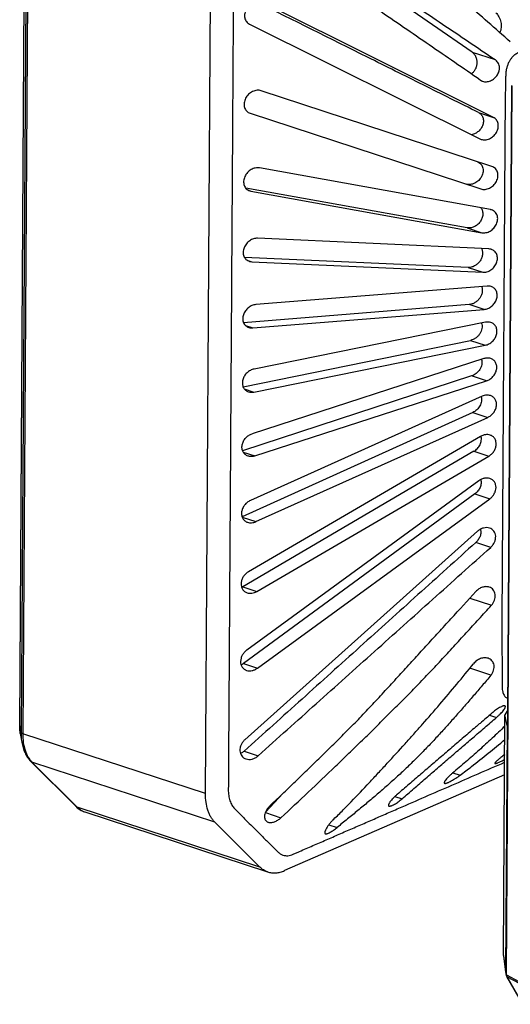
# Model space of a CAD drawing. Header units: millimetres. Extents: x 122 to 339, y 94 to 283.
# Tile 2 of 22: x 122 to 161, y 162 to 241. Entities that reach past the tile are written whole.
import ezdxf

# ---------------------------------------------------------------- set-up
doc = ezdxf.new("R2010")
doc.units = ezdxf.units.MM
doc.header["$LTSCALE"] = 32.67
doc.layers.add('00_COMPONENTS', color=7, linetype='CONTINUOUS')

msp = doc.modelspace()

# ---------------------------------------------------------------- linework, layer by layer
at = {"layer": '00_COMPONENTS'}
for p, q in [((121.606, 184.374), (122.02, 249.842)), ((121.607, 184.362), (122.021, 249.83)), ((158.083, 238.742), (142.313, 249.665)), ((122.127, 249.316), (121.713, 183.848)), ((122.265, 249.212), (121.852, 183.745)), ((136.586, 178.91), (136.999, 244.377)), ((159.808, 233.473), (141.214, 242.731)), ((140.128, 240.999), (158.72, 231.741)), ((158.083, 238.742), (159.943, 238.132)), ((160.847, 164.308), (161.3, 236.037)), ((160.855, 164.286), (161.308, 236.015)), ((159.685, 229.513), (141.082, 235.624)), ((140.189, 233.812), (158.792, 227.701)), ((158.606, 233.867), (159.808, 233.473)), ((159.559, 226.035), (140.94, 229.393)), ((157.678, 224.563), (139.829, 227.772)), ((140.054, 227.594), (140.255, 227.528)), ((140.255, 227.528), (158.874, 224.17)), ((157.678, 224.563), (158.874, 224.17)), ((159.429, 222.861), (140.794, 223.717)), ((157.767, 221.365), (139.73, 222.176)), ((139.929, 221.96), (140.328, 221.829)), ((140.328, 221.829), (158.963, 220.973)), ((157.767, 221.365), (158.963, 220.973)), ((159.298, 219.865), (140.648, 218.369)), ((157.86, 218.373), (139.666, 216.887)), ((140.407, 216.485), (159.057, 217.98)), ((159.057, 217.98), (157.86, 218.373)), ((159.165, 216.945), (140.501, 213.168)), ((139.815, 216.679), (140.407, 216.485)), ((139.617, 211.739), (157.956, 215.485)), ((157.956, 215.485), (159.153, 215.092)), ((140.489, 211.315), (159.153, 215.092)), ((159.032, 214.01), (140.353, 207.952)), ((158.052, 212.611), (139.575, 206.576)), ((140.571, 206.16), (159.249, 212.218)), ((159.249, 212.218), (158.052, 212.611)), ((139.714, 211.57), (140.489, 211.315)), ((158.9, 210.972), (140.206, 202.562)), ((158.146, 209.661), (139.539, 201.238)), ((140.65, 200.858), (159.344, 209.268)), ((158.146, 209.661), (159.344, 209.268)), ((158.77, 207.73), (140.061, 196.818)), ((158.235, 206.532), (139.592, 195.598)), ((139.624, 206.471), (140.571, 206.16)), ((140.724, 195.227), (159.433, 206.139)), ((158.235, 206.532), (159.433, 206.139)), ((158.643, 204.157), (139.915, 190.492)), ((158.316, 203.096), (139.655, 189.409)), ((140.787, 189.037), (159.516, 202.703)), ((158.316, 203.096), (159.516, 202.703)), ((139.545, 201.22), (140.65, 200.858)), ((158.52, 200.078), (139.763, 183.262)), ((159.588, 198.782), (158.387, 199.176)), ((139.592, 195.599), (140.724, 195.227)), ((157.902, 194.681), (159.648, 194.108)), ((139.655, 189.409), (140.787, 189.037)), ((159.608, 188.469), (157.906, 189.028)), ((159.503, 185.242), (160.057, 185.06)), ((160.614, 165.844), (160.737, 185.263)), ((160.615, 165.838), (160.738, 185.256)), ((160.982, 185.664), (160.737, 185.26)), ((160.737, 185.263), (160.737, 185.26)), ((160.913, 184.405), (160.738, 185.256)), ((160.982, 185.678), (160.743, 185.283)), ((121.607, 184.362), (121.713, 183.848)), ((160.913, 184.405), (160.787, 164.538)), ((160.975, 184.543), (160.915, 184.399)), ((121.653, 183.768), (121.774, 183.057)), ((136.586, 178.91), (121.852, 183.745)), ((139.704, 182.336), (140.832, 181.966)), ((160.717, 182.05), (160.659, 182.009)), ((160.717, 182.05), (160.659, 182.009)), ((122.5, 181.514), (126.146, 177.875)), ((122.597, 181.455), (126.243, 177.817)), ((137.331, 176.62), (122.597, 181.455)), ((160.706, 180.418), (142.972, 172.7)), ((156.538, 180.592), (157.122, 180.4)), ((141.445, 177.448), (142.857, 178.954)), ((151.868, 178.685), (152.441, 178.497)), ((140.976, 172.982), (126.243, 177.817)), ((126.852, 177.436), (141.585, 172.601)), ((141.416, 177.377), (142.671, 176.966)), ((140.976, 172.982), (137.331, 176.62)), ((146.528, 176.4), (147.198, 176.181)), ((160.615, 165.838), (160.787, 164.538)), ((160.616, 165.816), (160.788, 164.516)), ((160.814, 164.442), (160.848, 164.384)), ((160.855, 164.286), (161.859, 163.749)), ((162.175, 161.934), (160.885, 164.159)), ((160.902, 164.137), (161.887, 163.61)), ((162.192, 161.913), (160.902, 164.137))]:
    msp.add_line(p, q, dxfattribs=at)
msp.add_lwpolyline([(160.847, 164.308), (160.847, 164.298), (160.848, 164.285), (160.849, 164.272), (160.851, 164.259), (160.853, 164.246), (160.856, 164.234), (160.859, 164.221), (160.863, 164.209), (160.867, 164.197), (160.872, 164.185), (160.878, 164.173), (160.884, 164.162), (160.885, 164.159)], dxfattribs=at)
for centre, radius, start, end in [((159.043, 232.39), 0.725, 243.54763, 251.88805), ((140.39, 228.285), 0.769, 251.8545, 259.84277), ((159.423, 225.278), 0.769, 71.8545, 79.84279), ((138.999, 196.609), 1.171, 295.49318, 300.41742), ((121.664, 184.374), 0.0582, 180.57994, 191.6616), ((121.663, 184.374), 0.0569, 179.64065, 180.51764), ((126.311, 178.041), 0.234, 225.05098, 225.45768), ((127.302, 178.808), 1.444, 250.45313, 251.83243), ((160.814, 165.843), 0.2, 179.63798, 187.55147), ((160.643, 165.844), 0.0291, 179.70348, 191.65922), ((160.751, 165.834), 0.137, 178.4808, 187.53355), ((160.924, 164.534), 0.137, 178.48081, 187.53391), ((160.818, 164.544), 0.0314, 191.69034, 199.13507), ((160.987, 164.543), 0.2, 187.55171, 210.10802), ((161.119, 164.283), 0.262, 204.9379, 213.88935)]:
    msp.add_arc(centre, radius, start, end, dxfattribs=at)
for centre, start_param, end_param in [((160.939, 185.631), 2.958896, 3.00225), ((161.115, 184.78), -3.280936, -3.180257)]:
    msp.add_ellipse(centre, major_axis=(0.198, 0.382), ratio=0.113483, start_param=start_param, end_param=end_param, dxfattribs=at)
for points, knots in [([(161.168, 239.568), (159.968, 240.626), (155.169, 244.856), (150.37, 249.086), (146.771, 252.259)], [0, 0, 0, 0, 0.24999, 1, 1, 1, 1]), ([(143.03, 249.6), (144.437, 248.644), (147.254, 246.733), (151.48, 243.866), (155.004, 241.477), (157.826, 239.566), (159.237, 238.61), (159.943, 238.132)], [0, 0, 0, 0, 0.249798, 0.499711, 0.74976, 0.874857, 1, 1, 1, 1]), ([(158.747, 236.483), (157.378, 237.43), (154.627, 239.323), (150.486, 242.16), (146.326, 245.001), (143.549, 246.896), (142.158, 247.844)], [0, 0, 0, 0, 0.248435, 0.498294, 0.74892, 1, 1, 1, 1]), ([(138.843, 244.501), (138.842, 244.417), (138.838, 244.247), (138.835, 243.993), (138.833, 243.738), (138.831, 243.398), (138.83, 242.972), (138.828, 242.462), (138.824, 241.952), (138.82, 241.442), (138.817, 240.933), (138.813, 240.253), (138.808, 239.403), (138.799, 238.043), (138.788, 236.343), (138.775, 234.303), (138.758, 231.583), (138.737, 228.184), (138.711, 224.104), (138.685, 220.024), (138.659, 215.945), (138.634, 211.865), (138.608, 207.785), (138.582, 203.706), (138.556, 199.626), (138.535, 196.226), (138.518, 193.506), (138.505, 191.467), (138.492, 189.427), (138.481, 187.727), (138.473, 186.367), (138.466, 185.347), (138.46, 184.327), (138.454, 183.477), (138.45, 182.797), (138.447, 182.287), (138.444, 181.777), (138.44, 181.268), (138.436, 180.757), (138.435, 180.247), (138.433, 179.737), (138.43, 179.397), (138.427, 179.228)], [0, 0, 0, 0, 0.003894, 0.007791, 0.011695, 0.015603, 0.023423, 0.031239, 0.03905, 0.046861, 0.054674, 0.062487, 0.078112, 0.093737, 0.124988, 0.156238, 0.187489, 0.24999, 0.312491, 0.374992, 0.437493, 0.499994, 0.562495, 0.624997, 0.687498, 0.749999, 0.781249, 0.8125, 0.84375, 0.875001, 0.890626, 0.906251, 0.921877, 0.937502, 0.945315, 0.953128, 0.96094, 0.96875, 0.976563, 0.984382, 0.9922, 1, 1, 1, 1]), ([(141.116, 242.771), (141.065, 242.788), (140.957, 242.811), (140.789, 242.813), (140.617, 242.783), (140.389, 242.702), (140.123, 242.526), (139.918, 242.276), (139.804, 242.045), (139.75, 241.862), (139.73, 241.679), (139.746, 241.502), (139.796, 241.339), (139.88, 241.196), (139.991, 241.08), (140.08, 241.022), (140.128, 240.999)], [0, 0, 0, 0, 0.057138, 0.116043, 0.177052, 0.240259, 0.372175, 0.508724, 0.577032, 0.644025, 0.708913, 0.771201, 0.830843, 0.888277, 0.944326, 1, 1, 1, 1]), ([(158.606, 233.867), (157.114, 234.612), (154.13, 236.099), (148.161, 239.076), (143.684, 241.308), (140.699, 242.796)], [0, 0, 0, 0, 0.24996, 0.499964, 1, 1, 1, 1]), ([(160.007, 241.915), (160.056, 241.871), (160.148, 241.768), (160.26, 241.588), (160.347, 241.385), (160.407, 241.167), (160.436, 240.942), (160.434, 240.719), (160.4, 240.507), (160.352, 240.374), (160.323, 240.313)], [0, 0, 0, 0, 0.115159, 0.237712, 0.365682, 0.496727, 0.628312, 0.757786, 0.882487, 1, 1, 1, 1]), ([(158.083, 238.742), (158.145, 238.699), (158.26, 238.591), (158.386, 238.383), (158.464, 238.14), (158.486, 237.876), (158.451, 237.609), (158.358, 237.358), (158.216, 237.142), (158.089, 237.029), (158.021, 236.984)], [0, 0, 0, 0, 0.112042, 0.230644, 0.355997, 0.486679, 0.6199, 0.752032, 0.879522, 1, 1, 1, 1]), ([(162.424, 238.953), (162.368, 238.928), (162.255, 238.88), (162.114, 238.821), (162.001, 238.772), (161.916, 238.736), (161.845, 238.704), (161.789, 238.678), (161.746, 238.658), (161.704, 238.636), (161.663, 238.612), (161.621, 238.588), (161.587, 238.566), (161.559, 238.548), (161.531, 238.529), (161.496, 238.502), (161.456, 238.468), (161.402, 238.418), (161.336, 238.35), (161.262, 238.26), (161.191, 238.162), (161.102, 238.022), (161.023, 237.871), (160.957, 237.713), (160.913, 237.59), (160.876, 237.465), (160.851, 237.36), (160.835, 237.276), (160.825, 237.213), (160.817, 237.151), (160.812, 237.088), (160.807, 237.027), (160.803, 236.975), (160.8, 236.935), (160.798, 236.894), (160.796, 236.843), (160.794, 236.782), (160.792, 236.701), (160.79, 236.599), (160.787, 236.478), (160.784, 236.315), (160.778, 236.031), (160.769, 235.626), (160.76, 235.22), (160.754, 234.896), (160.749, 234.572), (160.746, 234.169), (160.743, 233.685), (160.739, 233.041), (160.736, 232.558), (160.734, 232.235)], [0, 0, 0, 0, 0.0246, 0.049144, 0.061434, 0.073761, 0.08615, 0.092375, 0.098629, 0.104929, 0.111295, 0.117728, 0.124277, 0.127611, 0.130997, 0.137918, 0.145025, 0.152296, 0.167298, 0.182873, 0.198953, 0.215466, 0.249445, 0.26675, 0.28414, 0.301518, 0.318786, 0.327349, 0.335846, 0.344256, 0.352567, 0.360814, 0.369027, 0.373128, 0.377217, 0.385367, 0.393495, 0.401616, 0.417857, 0.434099, 0.45034, 0.482819, 0.547772, 0.612716, 0.645176, 0.677571, 0.742129, 0.80659, 0.871061, 1, 1, 1, 1]), ([(158.936, 236.389), (158.986, 236.373), (159.09, 236.35), (159.251, 236.347), (159.415, 236.373), (159.635, 236.447), (159.893, 236.609), (160.098, 236.842), (160.217, 237.06), (160.268, 237.206), (160.293, 237.325), (160.303, 237.414), (160.303, 237.503), (160.289, 237.618), (160.25, 237.756), (160.172, 237.905), (160.07, 238.033), (159.987, 238.102), (159.943, 238.132)], [0, 0, 0, 0, 0.056344, 0.114137, 0.173833, 0.235634, 0.36478, 0.498989, 0.566503, 0.633114, 0.665888, 0.698233, 0.730206, 0.761824, 0.823766, 0.884014, 0.942659, 1, 1, 1, 1]), ([(158.747, 236.483), (158.791, 236.452), (158.853, 236.419), (158.92, 236.394), (158.936, 236.389)], [0, 0, 0, 0, 0.748958, 1, 1, 1, 1]), ([(141.082, 235.624), (141.028, 235.641), (140.915, 235.665), (140.74, 235.664), (140.561, 235.63), (140.324, 235.539), (140.051, 235.348), (139.847, 235.078), (139.743, 234.831), (139.701, 234.64), (139.696, 234.451), (139.73, 234.272), (139.8, 234.113), (139.904, 233.978), (140.035, 233.875), (140.136, 233.829), (140.189, 233.812)], [0, 0, 0, 0, 0.057382, 0.11664, 0.178138, 0.241953, 0.375139, 0.51238, 0.580601, 0.647128, 0.711197, 0.772464, 0.831128, 0.887901, 0.943822, 1, 1, 1, 1]), ([(158.606, 233.867), (158.646, 233.848), (158.721, 233.801), (158.819, 233.71), (158.899, 233.6), (158.958, 233.473), (158.994, 233.333), (159.01, 233.132), (158.964, 232.871), (158.821, 232.582), (158.608, 232.339), (158.348, 232.161), (158.152, 232.091), (158.055, 232.072)], [0, 0, 0, 0, 0.054949, 0.110271, 0.166491, 0.224231, 0.283961, 0.345868, 0.47526, 0.609729, 0.744567, 0.87556, 1, 1, 1, 1]), ([(158.817, 231.701), (158.869, 231.684), (158.977, 231.661), (159.145, 231.66), (159.316, 231.69), (159.545, 231.771), (159.812, 231.946), (160.018, 232.195), (160.131, 232.427), (160.185, 232.609), (160.205, 232.793), (160.19, 232.97), (160.139, 233.133), (160.056, 233.275), (159.944, 233.392), (159.855, 233.45), (159.808, 233.473)], [0, 0, 0, 0, 0.057114, 0.116, 0.177012, 0.240244, 0.37222, 0.508749, 0.577039, 0.644023, 0.708911, 0.771205, 0.830854, 0.88829, 0.944335, 1, 1, 1, 1]), ([(160.734, 232.235), (160.728, 231.274), (160.716, 229.351), (160.698, 226.467), (160.679, 223.584), (160.661, 220.7), (160.643, 217.816), (160.625, 214.932), (160.606, 212.048), (160.588, 209.164), (160.573, 206.76), (160.561, 204.838), (160.552, 203.396), (160.543, 201.954), (160.534, 200.512), (160.524, 199.07), (160.515, 197.628), (160.508, 196.426), (160.502, 195.465), (160.497, 194.744), (160.493, 194.023), (160.488, 193.302), (160.484, 192.583), (160.488, 191.865), (160.492, 191.148), (160.495, 190.551), (160.498, 190.073), (160.501, 189.715), (160.502, 189.357), (160.504, 188.999), (160.509, 188.641), (160.513, 188.373), (160.514, 188.194), (160.513, 188.104), (160.512, 188.014), (160.511, 187.893), (160.508, 187.742), (160.508, 187.507), (160.521, 187.279), (160.572, 187.066), (160.624, 186.926), (160.692, 186.804), (160.774, 186.704), (160.874, 186.631), (160.95, 186.603), (160.988, 186.594)], [0, 0, 0, 0, 0.062925, 0.12585, 0.188775, 0.2517, 0.314625, 0.37755, 0.440475, 0.5034, 0.566325, 0.597787, 0.62925, 0.660712, 0.692175, 0.723637, 0.7551, 0.786562, 0.802294, 0.818025, 0.833756, 0.849487, 0.865192, 0.880839, 0.896478, 0.912115, 0.919931, 0.927748, 0.935571, 0.94339, 0.951188, 0.958983, 0.96094, 0.962904, 0.964873, 0.966848, 0.970803, 0.974727, 0.982245, 0.985721, 0.988974, 0.992, 0.994806, 0.997436, 1, 1, 1, 1]), ([(158.486, 229.906), (158.538, 229.889), (158.637, 229.844), (158.767, 229.742), (158.871, 229.61), (158.942, 229.452), (158.976, 229.276), (158.974, 229.089), (158.934, 228.899), (158.834, 228.653), (158.636, 228.383), (158.369, 228.188), (158.135, 228.094), (157.958, 228.056), (157.784, 228.051), (157.671, 228.071), (157.618, 228.087)], [0, 0, 0, 0, 0.056054, 0.111876, 0.168559, 0.227127, 0.288283, 0.352232, 0.418647, 0.486794, 0.624061, 0.757491, 0.821472, 0.883138, 0.942538, 1, 1, 1, 1]), ([(140.94, 229.393), (140.886, 229.402), (140.773, 229.411), (140.602, 229.392), (140.432, 229.341), (140.208, 229.234), (139.958, 229.032), (139.777, 228.761), (139.69, 228.52), (139.659, 228.337), (139.662, 228.156), (139.701, 227.988), (139.774, 227.838), (139.876, 227.712), (140.004, 227.615), (140.101, 227.571), (140.151, 227.554)], [0, 0, 0, 0, 0.058268, 0.118574, 0.181096, 0.245775, 0.37989, 0.516706, 0.584265, 0.649972, 0.713206, 0.773752, 0.831884, 0.888313, 0.944014, 1, 1, 1, 1]), ([(158.792, 227.701), (158.845, 227.684), (158.958, 227.66), (159.134, 227.66), (159.312, 227.695), (159.55, 227.785), (159.823, 227.977), (160.026, 228.247), (160.13, 228.493), (160.173, 228.685), (160.178, 228.874), (160.144, 229.052), (160.073, 229.212), (159.97, 229.346), (159.838, 229.45), (159.737, 229.496), (159.685, 229.513)], [0, 0, 0, 0, 0.057384, 0.116642, 0.178139, 0.241952, 0.375133, 0.512367, 0.580585, 0.647107, 0.711175, 0.772446, 0.831115, 0.887893, 0.94382, 1, 1, 1, 1]), ([(158.794, 226.173), (158.822, 226.137), (158.872, 226.059), (158.923, 225.928), (158.951, 225.785), (158.955, 225.581), (158.896, 225.32), (158.739, 225.036), (158.517, 224.801), (158.251, 224.633), (158.008, 224.559), (157.816, 224.546), (157.723, 224.555), (157.678, 224.563)], [0, 0, 0, 0, 0.056045, 0.113799, 0.173661, 0.235752, 0.365382, 0.49946, 0.633102, 0.762248, 0.884538, 0.943093, 1, 1, 1, 1]), ([(158.874, 224.17), (158.928, 224.161), (159.041, 224.152), (159.211, 224.171), (159.382, 224.222), (159.605, 224.329), (159.856, 224.531), (160.037, 224.802), (160.123, 225.043), (160.155, 225.226), (160.151, 225.407), (160.112, 225.575), (160.04, 225.725), (159.937, 225.851), (159.81, 225.948), (159.713, 225.992), (159.663, 226.009)], [0, 0, 0, 0, 0.058268, 0.118574, 0.181097, 0.245777, 0.379893, 0.516709, 0.584269, 0.649976, 0.713208, 0.773753, 0.831885, 0.888314, 0.944015, 1, 1, 1, 1]), ([(140.794, 223.717), (140.741, 223.72), (140.63, 223.715), (140.466, 223.678), (140.305, 223.614), (140.097, 223.493), (139.87, 223.282), (139.712, 223.013), (139.642, 222.779), (139.621, 222.603), (139.632, 222.432), (139.676, 222.274), (139.75, 222.133), (139.85, 222.015), (139.974, 221.924), (140.067, 221.883), (140.115, 221.867)], [0, 0, 0, 0, 0.059361, 0.120803, 0.184356, 0.249848, 0.384703, 0.520907, 0.587752, 0.652623, 0.715038, 0.774902, 0.832546, 0.88867, 0.94418, 1, 1, 1, 1]), ([(158.839, 222.889), (158.858, 222.852), (158.892, 222.774), (158.934, 222.605), (158.935, 222.374), (158.858, 222.1), (158.714, 221.847), (158.516, 221.635), (158.282, 221.476), (158.028, 221.38), (157.852, 221.361), (157.767, 221.365)], [0, 0, 0, 0, 0.056763, 0.115335, 0.238007, 0.367382, 0.500175, 0.632485, 0.761043, 0.883775, 1, 1, 1, 1]), ([(158.963, 220.973), (159.017, 220.97), (159.127, 220.975), (159.291, 221.012), (159.453, 221.076), (159.66, 221.197), (159.887, 221.408), (160.045, 221.677), (160.116, 221.911), (160.137, 222.087), (160.125, 222.258), (160.082, 222.416), (160.008, 222.557), (159.907, 222.675), (159.784, 222.766), (159.691, 222.807), (159.643, 222.823)], [0, 0, 0, 0, 0.059361, 0.120803, 0.184356, 0.249849, 0.384706, 0.52091, 0.587756, 0.652628, 0.715043, 0.774906, 0.832549, 0.888672, 0.94418, 1, 1, 1, 1]), ([(159.643, 222.823), (159.626, 222.829), (159.556, 222.849), (159.484, 222.859), (159.429, 222.861)], [0, 0, 0, 0, 0.246934, 1, 1, 1, 1]), ([(140.115, 221.867), (140.132, 221.861), (140.201, 221.841), (140.274, 221.831), (140.328, 221.829)], [0, 0, 0, 0, 0.246938, 1, 1, 1, 1]), ([(158.851, 219.829), (158.881, 219.758), (158.919, 219.6), (158.909, 219.351), (158.836, 219.103), (158.706, 218.872), (158.532, 218.674), (158.325, 218.519), (158.099, 218.414), (157.939, 218.38), (157.86, 218.373)], [0, 0, 0, 0, 0.11577, 0.238559, 0.367147, 0.498756, 0.630179, 0.758642, 0.882222, 1, 1, 1, 1]), ([(159.057, 217.98), (159.163, 217.989), (159.381, 218.045), (159.674, 218.222), (159.916, 218.48), (160.052, 218.746), (160.106, 218.971), (160.118, 219.139), (160.099, 219.299), (160.051, 219.448), (159.977, 219.579), (159.878, 219.689), (159.759, 219.774), (159.67, 219.814), (159.624, 219.829)], [0, 0, 0, 0, 0.12294, 0.253507, 0.389006, 0.524532, 0.590677, 0.654763, 0.716442, 0.775718, 0.832969, 0.888873, 0.94427, 1, 1, 1, 1]), ([(159.624, 219.829), (159.572, 219.846), (159.464, 219.869), (159.353, 219.87), (159.298, 219.865)], [0, 0, 0, 0, 0.492319, 1, 1, 1, 1]), ([(140.648, 218.369), (140.541, 218.361), (140.324, 218.305), (140.031, 218.128), (139.789, 217.87), (139.653, 217.604), (139.599, 217.379), (139.587, 217.211), (139.606, 217.05), (139.653, 216.902), (139.728, 216.77), (139.827, 216.661), (139.946, 216.575), (140.035, 216.536), (140.081, 216.521)], [0, 0, 0, 0, 0.122939, 0.253505, 0.389002, 0.524526, 0.59067, 0.654757, 0.716436, 0.775713, 0.832964, 0.888871, 0.944269, 1, 1, 1, 1]), ([(158.849, 216.881), (158.873, 216.813), (158.901, 216.667), (158.888, 216.44), (158.822, 216.213), (158.708, 216), (158.556, 215.813), (158.374, 215.659), (158.172, 215.546), (158.028, 215.5), (157.956, 215.485)], [0, 0, 0, 0, 0.116066, 0.238481, 0.366094, 0.496597, 0.627325, 0.755879, 0.88046, 1, 1, 1, 1]), ([(159.153, 215.092), (159.255, 215.113), (159.46, 215.189), (159.728, 215.383), (159.942, 215.645), (160.055, 215.905), (160.094, 216.121), (160.097, 216.28), (160.072, 216.431), (160.021, 216.569), (159.946, 216.691), (159.849, 216.793), (159.734, 216.873), (159.649, 216.91), (159.605, 216.925)], [0, 0, 0, 0, 0.125513, 0.257738, 0.393572, 0.528173, 0.593548, 0.656823, 0.717771, 0.77648, 0.83336, 0.889062, 0.944356, 1, 1, 1, 1]), ([(159.605, 216.925), (159.536, 216.947), (159.388, 216.973), (159.239, 216.96), (159.165, 216.945)], [0, 0, 0, 0, 0.489063, 1, 1, 1, 1]), ([(140.081, 216.521), (140.133, 216.504), (140.241, 216.481), (140.352, 216.48), (140.407, 216.485)], [0, 0, 0, 0, 0.492321, 1, 1, 1, 1]), ([(158.84, 213.948), (158.859, 213.885), (158.882, 213.751), (158.869, 213.543), (158.812, 213.335), (158.683, 213.072), (158.44, 212.797), (158.184, 212.655), (158.052, 212.611)], [0, 0, 0, 0, 0.116281, 0.238339, 0.365188, 0.494941, 0.753401, 1, 1, 1, 1]), ([(159.587, 214.02), (159.544, 214.034), (159.454, 214.055), (159.266, 214.066), (159.123, 214.04), (159.032, 214.01)], [0, 0, 0, 0, 0.240306, 0.486593, 1, 1, 1, 1]), ([(159.249, 212.218), (159.346, 212.25), (159.487, 212.318), (159.653, 212.443), (159.768, 212.554), (159.87, 212.681), (159.954, 212.819), (160.018, 212.966), (160.061, 213.118), (160.079, 213.271), (160.073, 213.42), (160.043, 213.561), (159.989, 213.69), (159.914, 213.803), (159.82, 213.897), (159.71, 213.972), (159.629, 214.006), (159.587, 214.02)], [0, 0, 0, 0, 0.127975, 0.194375, 0.261837, 0.329889, 0.39797, 0.465462, 0.531753, 0.59631, 0.658764, 0.718998, 0.777171, 0.833709, 0.889228, 0.944431, 1, 1, 1, 1]), ([(140.501, 213.168), (140.398, 213.147), (140.194, 213.071), (139.926, 212.878), (139.712, 212.615), (139.599, 212.355), (139.559, 212.139), (139.557, 211.98), (139.582, 211.83), (139.633, 211.691), (139.708, 211.569), (139.805, 211.467), (139.919, 211.387), (140.004, 211.35), (140.048, 211.336)], [0, 0, 0, 0, 0.125511, 0.257734, 0.393567, 0.528166, 0.593541, 0.656816, 0.717763, 0.776473, 0.833355, 0.889059, 0.944354, 1, 1, 1, 1]), ([(140.048, 211.336), (140.117, 211.313), (140.265, 211.287), (140.415, 211.3), (140.489, 211.315)], [0, 0, 0, 0, 0.489067, 1, 1, 1, 1]), ([(158.826, 210.939), (158.842, 210.881), (158.862, 210.758), (158.852, 210.568), (158.805, 210.376), (158.696, 210.131), (158.488, 209.865), (158.264, 209.714), (158.146, 209.661)], [0, 0, 0, 0, 0.116026, 0.237336, 0.363144, 0.491929, 0.750239, 1, 1, 1, 1]), ([(159.568, 211.026), (159.516, 211.043), (159.408, 211.066), (159.239, 211.067), (159.066, 211.037), (158.955, 210.997), (158.9, 210.972)], [0, 0, 0, 0, 0.237655, 0.482742, 0.736726, 1, 1, 1, 1]), ([(159.344, 209.268), (159.433, 209.308), (159.605, 209.414), (159.82, 209.63), (159.978, 209.893), (160.062, 210.18), (160.06, 210.423), (160.012, 210.6), (159.956, 210.719), (159.882, 210.824), (159.79, 210.911), (159.685, 210.98), (159.608, 211.013), (159.568, 211.026)], [0, 0, 0, 0, 0.130637, 0.265684, 0.401634, 0.534137, 0.659484, 0.71922, 0.777076, 0.833482, 0.889017, 0.944319, 1, 1, 1, 1]), ([(140.016, 206.15), (139.974, 206.164), (139.892, 206.199), (139.782, 206.273), (139.688, 206.368), (139.613, 206.481), (139.559, 206.609), (139.529, 206.75), (139.523, 206.899), (139.542, 207.052), (139.584, 207.204), (139.648, 207.351), (139.733, 207.49), (139.834, 207.616), (139.949, 207.727), (140.116, 207.852), (140.257, 207.921), (140.353, 207.952)], [0, 0, 0, 0, 0.055572, 0.110778, 0.166302, 0.222843, 0.281019, 0.341254, 0.403709, 0.468264, 0.534553, 0.602043, 0.670121, 0.738171, 0.805631, 0.872028, 1, 1, 1, 1]), ([(158.235, 206.532), (158.339, 206.593), (158.533, 206.75), (158.709, 207.006), (158.798, 207.235), (158.835, 207.411), (158.84, 207.585), (158.821, 207.697), (158.806, 207.751)], [0, 0, 0, 0, 0.252875, 0.511111, 0.639005, 0.763811, 0.884335, 1, 1, 1, 1]), ([(159.548, 207.84), (159.488, 207.86), (159.359, 207.885), (159.16, 207.877), (158.959, 207.826), (158.832, 207.766), (158.77, 207.73)], [0, 0, 0, 0, 0.235427, 0.479774, 0.734645, 1, 1, 1, 1]), ([(159.433, 206.139), (159.515, 206.186), (159.669, 206.303), (159.856, 206.524), (159.987, 206.782), (160.047, 207.057), (160.032, 207.284), (159.979, 207.448), (159.922, 207.557), (159.848, 207.653), (159.759, 207.734), (159.659, 207.797), (159.586, 207.828), (159.548, 207.84)], [0, 0, 0, 0, 0.132974, 0.269055, 0.404729, 0.536066, 0.66012, 0.719378, 0.776941, 0.833237, 0.8888, 0.944205, 1, 1, 1, 1]), ([(140.571, 206.16), (140.479, 206.13), (140.336, 206.104), (140.148, 206.115), (140.058, 206.136), (140.016, 206.15)], [0, 0, 0, 0, 0.513396, 0.759684, 1, 1, 1, 1]), ([(158.784, 204.246), (158.798, 204.198), (158.816, 204.095), (158.815, 203.937), (158.788, 203.777), (158.717, 203.565), (158.571, 203.321), (158.407, 203.163), (158.316, 203.096)], [0, 0, 0, 0, 0.115404, 0.23527, 0.359192, 0.486266, 0.744305, 1, 1, 1, 1]), ([(159.526, 204.336), (159.457, 204.359), (159.309, 204.384), (159.08, 204.364), (158.851, 204.289), (158.71, 204.206), (158.643, 204.157)], [0, 0, 0, 0, 0.233342, 0.477115, 0.73292, 1, 1, 1, 1]), ([(159.516, 202.703), (159.589, 202.756), (159.724, 202.88), (159.884, 203.104), (159.988, 203.354), (160.027, 203.614), (159.995, 203.863), (159.893, 204.079), (159.732, 204.244), (159.596, 204.313), (159.526, 204.336)], [0, 0, 0, 0, 0.135227, 0.272217, 0.407576, 0.537878, 0.660929, 0.776948, 0.888651, 1, 1, 1, 1]), ([(140.206, 202.562), (140.117, 202.522), (139.945, 202.416), (139.73, 202.2), (139.572, 201.938), (139.488, 201.65), (139.49, 201.407), (139.537, 201.23), (139.593, 201.111), (139.668, 201.006), (139.759, 200.919), (139.865, 200.85), (139.942, 200.817), (139.982, 200.804)], [0, 0, 0, 0, 0.130637, 0.265683, 0.401631, 0.534132, 0.659477, 0.719213, 0.77707, 0.833478, 0.889014, 0.944318, 1, 1, 1, 1]), ([(139.982, 200.804), (140.033, 200.787), (140.142, 200.764), (140.311, 200.763), (140.483, 200.793), (140.595, 200.833), (140.65, 200.858)], [0, 0, 0, 0, 0.237659, 0.482747, 0.736731, 1, 1, 1, 1]), ([(158.762, 200.248), (158.774, 200.203), (158.791, 200.111), (158.795, 199.919), (158.742, 199.672), (158.6, 199.4), (158.463, 199.245), (158.387, 199.176)], [0, 0, 0, 0, 0.115309, 0.234662, 0.483573, 0.741514, 1, 1, 1, 1]), ([(159.5, 200.336), (159.423, 200.361), (159.254, 200.387), (158.996, 200.352), (158.742, 200.249), (158.59, 200.141), (158.52, 200.078)], [0, 0, 0, 0, 0.231455, 0.474858, 0.731633, 1, 1, 1, 1]), ([(159.588, 198.782), (159.652, 198.839), (159.769, 198.968), (159.901, 199.19), (159.98, 199.431), (159.999, 199.675), (159.955, 199.903), (159.851, 200.1), (159.695, 200.251), (159.567, 200.314), (159.5, 200.336)], [0, 0, 0, 0, 0.137007, 0.274437, 0.409141, 0.538271, 0.660347, 0.776057, 0.888086, 1, 1, 1, 1]), ([(158.387, 199.176), (157.609, 198.474), (156.053, 197.071), (153.717, 194.966), (151.382, 192.861), (148.268, 190.054), (144.375, 186.546), (141.261, 183.74), (139.704, 182.336)], [0, 0, 0, 0, 0.124994, 0.249993, 0.374994, 0.499994, 0.749997, 1, 1, 1, 1]), ([(140.832, 181.966), (141.613, 182.667), (143.176, 184.069), (145.521, 186.17), (147.865, 188.272), (150.992, 191.075), (154.899, 194.578), (158.025, 197.381), (159.588, 198.782)], [0, 0, 0, 0, 0.124997, 0.25, 0.375, 0.5, 0.75, 1, 1, 1, 1]), ([(140.061, 196.818), (139.979, 196.771), (139.825, 196.655), (139.638, 196.433), (139.507, 196.175), (139.447, 195.9), (139.462, 195.673), (139.515, 195.51), (139.572, 195.4), (139.646, 195.304), (139.734, 195.224), (139.835, 195.16), (139.908, 195.129), (139.946, 195.117)], [0, 0, 0, 0, 0.132975, 0.269055, 0.404727, 0.536061, 0.660115, 0.719374, 0.776938, 0.833235, 0.888798, 0.944205, 1, 1, 1, 1]), ([(159.47, 195.573), (159.428, 195.587), (159.338, 195.607), (159.151, 195.618), (158.907, 195.575), (158.631, 195.44), (158.471, 195.304), (158.4, 195.225)], [0, 0, 0, 0, 0.113808, 0.230433, 0.473502, 0.731077, 1, 1, 1, 1]), ([(159.648, 194.108), (159.703, 194.168), (159.801, 194.298), (159.906, 194.515), (159.961, 194.744), (159.963, 194.97), (159.909, 195.18), (159.803, 195.358), (159.653, 195.494), (159.533, 195.552), (159.47, 195.573)], [0, 0, 0, 0, 0.138409, 0.27596, 0.409858, 0.537876, 0.659181, 0.774812, 0.887358, 1, 1, 1, 1]), ([(139.946, 195.117), (140.006, 195.097), (140.135, 195.072), (140.334, 195.08), (140.535, 195.131), (140.662, 195.191), (140.724, 195.227)], [0, 0, 0, 0, 0.235428, 0.479776, 0.73465, 1, 1, 1, 1]), ([(141.811, 177.955), (142.173, 178.3), (142.897, 178.991), (143.978, 180.032), (145.055, 181.077), (146.128, 182.125), (147.199, 183.175), (148.084, 184.057), (148.784, 184.77), (149.304, 185.309), (149.818, 185.853), (150.499, 186.582), (151.343, 187.499), (152.351, 188.603), (153.359, 189.707), (154.367, 190.811), (155.375, 191.914), (156.719, 193.386), (157.727, 194.489), (158.4, 195.225)], [0, 0, 0, 0, 0.062653, 0.125297, 0.187931, 0.250558, 0.313176, 0.375769, 0.407048, 0.43831, 0.469554, 0.500782, 0.563204, 0.625607, 0.688004, 0.750402, 0.812802, 0.875202, 1, 1, 1, 1]), ([(142.671, 176.966), (143.408, 177.652), (144.879, 179.029), (146.704, 180.764), (148.155, 182.162), (149.237, 183.216), (150.313, 184.275), (151.383, 185.34), (152.447, 186.409), (153.507, 187.483), (154.381, 188.387), (155.071, 189.117), (155.755, 189.851), (156.604, 190.775), (157.619, 191.886), (158.634, 192.997), (159.31, 193.738), (159.648, 194.108)], [0, 0, 0, 0, 0.125229, 0.250429, 0.313015, 0.375589, 0.438147, 0.50069, 0.563217, 0.625726, 0.688197, 0.71941, 0.750607, 0.81297, 0.875315, 0.937657, 1, 1, 1, 1]), ([(139.915, 190.492), (139.842, 190.439), (139.706, 190.315), (139.547, 190.091), (139.443, 189.84), (139.404, 189.58), (139.436, 189.332), (139.537, 189.116), (139.698, 188.95), (139.834, 188.882), (139.905, 188.859)], [0, 0, 0, 0, 0.135228, 0.272216, 0.407573, 0.537873, 0.660924, 0.776945, 0.888649, 1, 1, 1, 1]), ([(159.379, 189.83), (159.331, 189.846), (159.232, 189.868), (159.077, 189.874), (158.918, 189.853), (158.704, 189.791), (158.449, 189.652), (158.278, 189.489), (158.204, 189.397)], [0, 0, 0, 0, 0.11306, 0.229309, 0.349349, 0.47339, 0.731855, 1, 1, 1, 1]), ([(139.655, 189.409), (139.639, 189.398), (139.578, 189.355), (139.512, 189.317), (139.462, 189.293)], [0, 0, 0, 0, 0.253287, 1, 1, 1, 1]), ([(146.841, 176.764), (147.096, 177.009), (147.6, 177.504), (148.59, 178.514), (149.563, 179.542), (150.526, 180.58), (151.487, 181.62), (152.442, 182.667), (153.388, 183.721), (154.327, 184.783), (155.488, 186.122), (156.86, 187.747), (157.759, 188.845), (158.204, 189.397)], [0, 0, 0, 0, 0.062309, 0.124693, 0.249583, 0.312062, 0.374551, 0.499558, 0.56208, 0.624616, 0.749717, 0.87485, 1, 1, 1, 1]), ([(159.608, 188.469), (159.656, 188.528), (159.742, 188.653), (159.831, 188.858), (159.873, 189.072), (159.863, 189.281), (159.803, 189.472), (159.696, 189.634), (159.552, 189.757), (159.438, 189.811), (159.379, 189.83)], [0, 0, 0, 0, 0.139337, 0.276258, 0.408689, 0.535242, 0.65582, 0.771806, 0.885629, 1, 1, 1, 1]), ([(139.905, 188.859), (139.974, 188.836), (140.122, 188.81), (140.351, 188.83), (140.579, 188.905), (140.72, 188.988), (140.787, 189.037)], [0, 0, 0, 0, 0.233342, 0.477117, 0.732922, 1, 1, 1, 1]), ([(159.608, 188.469), (159.374, 188.187), (158.902, 187.626), (158.187, 186.79), (157.586, 186.099), (157.103, 185.548), (156.619, 184.998), (156.011, 184.313), (155.272, 183.5), (154.52, 182.7), (153.753, 181.916), (152.972, 181.149), (152.176, 180.399), (151.367, 179.667), (150.546, 178.949), (149.717, 178.246), (148.88, 177.552), (148.04, 176.865), (147.478, 176.409), (147.198, 176.181)], [0, 0, 0, 0, 0.062828, 0.125647, 0.188457, 0.219858, 0.251258, 0.314047, 0.376809, 0.439528, 0.502179, 0.564745, 0.62721, 0.689564, 0.751808, 0.81395, 0.876009, 0.938015, 1, 1, 1, 1]), ([(160.726, 186.003), (160.718, 186.006), (160.698, 186.008), (160.664, 186.005), (160.622, 185.995), (160.571, 185.979), (160.512, 185.956), (160.419, 185.916), (160.293, 185.852), (160.137, 185.758), (159.927, 185.613), (159.778, 185.489), (159.683, 185.403)], [0, 0, 0, 0, 0.021766, 0.048984, 0.08375, 0.127139, 0.179128, 0.238794, 0.375483, 0.526552, 0.684282, 1, 1, 1, 1]), ([(160.057, 185.06), (160.118, 185.112), (160.233, 185.215), (160.39, 185.37), (160.525, 185.517), (160.62, 185.634), (160.681, 185.721), (160.717, 185.78), (160.745, 185.833), (160.763, 185.882), (160.771, 185.924), (160.769, 185.96), (160.754, 185.989), (160.736, 186), (160.726, 186.003)], [0, 0, 0, 0, 0.194973, 0.375479, 0.538208, 0.680154, 0.742374, 0.798193, 0.8472, 0.889087, 0.92382, 0.952041, 0.975952, 1, 1, 1, 1]), ([(159.683, 185.403), (159.527, 185.262), (159.211, 184.986), (158.81, 184.648), (158.49, 184.378), (158.17, 184.107), (157.772, 183.766), (157.296, 183.355), (156.819, 182.944), (156.342, 182.534), (155.706, 181.988), (154.91, 181.305), (153.956, 180.486), (153.001, 179.666), (152.365, 179.119), (152.047, 178.846)], [0, 0, 0, 0, 0.06262, 0.125048, 0.15625, 0.187468, 0.249956, 0.312471, 0.37499, 0.437498, 0.499998, 0.624992, 0.74999, 0.874994, 1, 1, 1, 1]), ([(160.743, 185.283), (160.742, 185.281), (160.738, 185.275), (160.737, 185.268), (160.737, 185.263)], [0, 0, 0, 0, 0.253259, 1, 1, 1, 1]), ([(121.606, 184.374), (121.606, 184.322), (121.609, 184.119), (121.628, 183.917), (121.653, 183.768)], [0, 0, 0, 0, 0.256207, 1, 1, 1, 1]), ([(121.653, 183.768), (121.645, 183.815), (121.617, 184.012), (121.606, 184.212), (121.607, 184.362)], [0, 0, 0, 0, 0.241813, 1, 1, 1, 1]), ([(152.441, 178.497), (152.759, 178.77), (153.393, 179.317), (154.342, 180.143), (155.291, 180.967), (156.244, 181.787), (157.198, 182.604), (158.152, 183.422), (159.104, 184.241), (159.739, 184.787), (160.057, 185.06)], [0, 0, 0, 0, 0.125002, 0.250093, 0.375169, 0.500166, 0.625101, 0.750053, 0.875029, 1, 1, 1, 1]), ([(160.731, 184.362), (160.39, 184.031), (159.702, 183.376), (158.653, 182.416), (157.591, 181.48), (156.873, 180.871), (156.512, 180.57)], [0, 0, 0, 0, 0.251562, 0.502064, 0.751536, 1, 1, 1, 1]), ([(160.915, 184.399), (160.918, 184.396), (160.924, 184.392), (160.937, 184.385), (160.954, 184.378), (160.967, 184.373), (160.974, 184.371)], [0, 0, 0, 0, 0.153705, 0.373187, 0.657069, 1, 1, 1, 1]), ([(121.713, 183.848), (121.713, 183.78), (121.716, 183.515), (121.741, 183.251), (121.774, 183.057)], [0, 0, 0, 0, 0.258074, 1, 1, 1, 1]), ([(121.852, 183.745), (121.833, 183.751), (121.807, 183.761), (121.775, 183.778), (121.742, 183.8), (121.718, 183.825), (121.713, 183.848)], [0, 0, 0, 0, 0.32746, 0.471972, 0.603069, 1, 1, 1, 1]), ([(121.852, 183.745), (121.85, 183.51), (121.877, 183.059), (121.996, 182.519), (122.141, 182.133), (122.27, 181.877), (122.42, 181.65), (122.537, 181.516), (122.598, 181.455)], [0, 0, 0, 0, 0.284946, 0.547275, 0.669313, 0.785182, 0.895203, 1, 1, 1, 1]), ([(121.774, 183.057), (121.8, 182.904), (121.868, 182.608), (122.024, 182.193), (122.23, 181.823), (122.405, 181.609), (122.5, 181.514)], [0, 0, 0, 0, 0.268835, 0.524188, 0.767163, 1, 1, 1, 1]), ([(139.763, 183.262), (139.699, 183.205), (139.582, 183.076), (139.451, 182.854), (139.372, 182.613), (139.352, 182.369), (139.396, 182.141), (139.5, 181.944), (139.656, 181.793), (139.784, 181.73), (139.85, 181.708)], [0, 0, 0, 0, 0.137032, 0.274487, 0.409212, 0.538345, 0.660392, 0.776049, 0.88805, 1, 1, 1, 1]), ([(157.122, 180.4), (157.428, 180.629), (158.651, 181.559), (159.846, 182.525), (160.725, 183.273)], [0, 0, 0, 0, 0.248721, 1, 1, 1, 1]), ([(139.704, 182.336), (139.681, 182.316), (139.59, 182.24), (139.489, 182.177), (139.409, 182.139)], [0, 0, 0, 0, 0.254831, 1, 1, 1, 1]), ([(139.85, 181.708), (139.928, 181.683), (140.097, 181.657), (140.355, 181.691), (140.609, 181.794), (140.761, 181.903), (140.832, 181.966)], [0, 0, 0, 0, 0.231526, 0.474986, 0.731729, 1, 1, 1, 1]), ([(160.659, 182.009), (160.603, 181.97), (160.496, 181.893), (160.369, 181.796), (160.275, 181.722), (160.212, 181.67), (160.153, 181.62), (160.1, 181.573), (160.053, 181.529), (160.011, 181.488), (159.977, 181.451), (159.949, 181.418), (159.931, 181.393), (159.922, 181.375), (159.918, 181.364), (159.917, 181.355), (159.918, 181.346), (159.923, 181.339), (159.928, 181.337), (159.931, 181.336)], [0, 0, 0, 0, 0.200942, 0.385298, 0.47064, 0.551056, 0.626228, 0.695792, 0.759327, 0.816338, 0.866253, 0.908414, 0.942135, 0.955673, 0.96699, 0.976259, 0.98401, 0.991396, 1, 1, 1, 1]), ([(122.597, 181.455), (122.579, 181.461), (122.544, 181.477), (122.514, 181.501), (122.5, 181.514)], [0, 0, 0, 0, 0.50568, 1, 1, 1, 1]), ([(143.645, 174.018), (143.735, 174.056), (143.914, 174.133), (144.27, 174.288), (144.713, 174.483), (145.246, 174.714), (145.78, 174.946), (146.313, 175.178), (146.846, 175.41), (147.38, 175.643), (148.091, 175.952), (148.98, 176.339), (150.046, 176.803), (151.113, 177.267), (152.535, 177.886), (154.313, 178.66), (156.446, 179.588), (158.58, 180.517), (160.002, 181.136), (160.713, 181.445)], [0, 0, 0, 0, 0.015737, 0.031371, 0.062541, 0.09379, 0.125055, 0.1563, 0.187548, 0.218799, 0.250048, 0.312547, 0.375045, 0.437542, 0.500037, 0.625027, 0.750016, 0.875003, 1, 1, 1, 1]), ([(159.931, 181.336), (159.936, 181.335), (159.947, 181.333), (159.967, 181.335), (159.992, 181.34), (160.038, 181.352), (160.109, 181.378), (160.209, 181.42), (160.325, 181.473), (160.451, 181.535), (160.582, 181.601), (160.67, 181.648), (160.714, 181.671)], [0, 0, 0, 0, 0.016566, 0.039228, 0.068979, 0.106427, 0.205247, 0.333966, 0.485883, 0.652223, 0.825346, 1, 1, 1, 1]), ([(156.512, 180.57), (156.456, 180.523), (156.35, 180.431), (156.204, 180.293), (156.08, 180.163), (155.991, 180.061), (155.933, 179.984), (155.899, 179.934), (155.871, 179.887), (155.852, 179.846), (155.843, 179.814), (155.84, 179.792), (155.842, 179.778), (155.845, 179.765), (155.855, 179.751), (155.867, 179.744), (155.876, 179.741)], [0, 0, 0, 0, 0.197927, 0.380003, 0.543494, 0.685619, 0.747721, 0.803277, 0.851843, 0.893025, 0.926654, 0.940796, 0.953401, 0.964887, 0.975924, 1, 1, 1, 1]), ([(155.876, 179.741), (155.886, 179.738), (155.911, 179.735), (155.954, 179.74), (156.007, 179.753), (156.071, 179.774), (156.145, 179.804), (156.257, 179.855), (156.408, 179.934), (156.592, 180.041), (156.834, 180.194), (157.01, 180.316), (157.122, 180.4)], [0, 0, 0, 0, 0.022226, 0.052009, 0.090469, 0.137855, 0.193652, 0.25671, 0.398335, 0.550568, 0.704599, 1, 1, 1, 1]), ([(137.331, 176.62), (137.27, 176.681), (137.154, 176.815), (137.004, 177.042), (136.875, 177.299), (136.729, 177.684), (136.611, 178.225), (136.584, 178.676), (136.586, 178.91)], [0, 0, 0, 0, 0.104794, 0.214816, 0.330685, 0.452722, 0.715053, 1, 1, 1, 1]), ([(138.427, 179.228), (138.424, 179.072), (138.441, 178.841), (138.501, 178.547), (138.56, 178.343), (138.632, 178.157), (138.714, 177.988), (138.809, 177.838), (138.884, 177.75), (138.923, 177.71)], [0, 0, 0, 0, 0.286101, 0.422109, 0.552043, 0.67472, 0.789369, 0.897069, 1, 1, 1, 1]), ([(152.047, 178.846), (151.986, 178.794), (151.872, 178.691), (151.714, 178.536), (151.58, 178.389), (151.485, 178.272), (151.424, 178.184), (151.388, 178.126), (151.36, 178.073), (151.341, 178.025), (151.332, 177.983), (151.333, 177.951), (151.341, 177.931), (151.354, 177.914), (151.369, 177.906), (151.379, 177.903)], [0, 0, 0, 0, 0.194547, 0.374674, 0.537068, 0.678692, 0.740739, 0.79637, 0.845171, 0.886806, 0.921225, 0.949208, 0.961627, 0.97374, 1, 1, 1, 1]), ([(141.811, 177.955), (141.751, 177.899), (141.642, 177.779), (141.506, 177.581), (141.408, 177.375), (141.36, 177.201), (141.348, 177.067), (141.352, 176.973), (141.369, 176.886), (141.4, 176.807), (141.444, 176.738), (141.5, 176.68), (141.568, 176.634), (141.619, 176.612), (141.645, 176.603)], [0, 0, 0, 0, 0.152188, 0.301199, 0.443002, 0.574029, 0.634838, 0.692344, 0.746764, 0.798618, 0.848744, 0.898233, 0.948285, 1, 1, 1, 1]), ([(151.379, 177.903), (151.389, 177.9), (151.412, 177.896), (151.45, 177.898), (151.497, 177.907), (151.55, 177.923), (151.611, 177.945), (151.703, 177.987), (151.828, 178.053), (151.982, 178.149), (152.191, 178.294), (152.343, 178.414), (152.441, 178.497)], [0, 0, 0, 0, 0.024842, 0.055784, 0.093689, 0.13886, 0.191144, 0.250013, 0.384019, 0.53288, 0.688822, 1, 1, 1, 1]), ([(126.146, 177.875), (126.245, 177.776), (126.465, 177.599), (126.72, 177.479), (126.852, 177.436)], [0, 0, 0, 0, 0.504273, 1, 1, 1, 1]), ([(126.243, 177.817), (126.225, 177.822), (126.19, 177.838), (126.16, 177.861), (126.147, 177.874)], [0, 0, 0, 0, 0.505673, 1, 1, 1, 1]), ([(126.243, 177.817), (126.325, 177.734), (126.504, 177.587), (126.712, 177.485), (126.819, 177.447)], [0, 0, 0, 0, 0.508942, 1, 1, 1, 1]), ([(138.923, 177.71), (138.994, 177.638), (139.137, 177.492), (139.353, 177.274), (139.573, 177.056), (139.867, 176.764), (140.233, 176.398), (140.671, 175.96), (141.037, 175.595), (141.33, 175.303), (141.549, 175.085), (141.767, 174.866), (141.985, 174.646), (142.207, 174.426), (142.356, 174.28), (142.431, 174.207)], [0, 0, 0, 0, 0.061351, 0.123284, 0.185982, 0.248857, 0.373931, 0.498825, 0.623976, 0.686569, 0.749018, 0.811224, 0.873511, 0.936433, 1, 1, 1, 1]), ([(141.645, 176.603), (141.682, 176.591), (141.761, 176.575), (141.885, 176.575), (142.017, 176.595), (142.201, 176.65), (142.429, 176.766), (142.593, 176.894), (142.671, 176.966)], [0, 0, 0, 0, 0.101671, 0.210959, 0.328195, 0.452839, 0.719411, 1, 1, 1, 1]), ([(146.841, 176.764), (146.781, 176.706), (146.669, 176.586), (146.524, 176.4), (146.406, 176.221), (146.325, 176.08), (146.273, 175.978), (146.243, 175.912), (146.222, 175.852), (146.208, 175.799), (146.203, 175.753), (146.208, 175.715), (146.226, 175.685), (146.246, 175.674), (146.257, 175.67)], [0, 0, 0, 0, 0.19154, 0.372996, 0.537982, 0.68102, 0.743076, 0.798401, 0.846802, 0.888105, 0.922392, 0.950456, 0.974722, 1, 1, 1, 1]), ([(146.257, 175.67), (146.265, 175.668), (146.285, 175.664), (146.319, 175.665), (146.359, 175.672), (146.424, 175.689), (146.518, 175.728), (146.642, 175.792), (146.778, 175.873), (146.968, 176), (147.107, 176.106), (147.198, 176.181)], [0, 0, 0, 0, 0.02523, 0.055679, 0.092294, 0.135544, 0.241894, 0.371834, 0.519139, 0.676762, 1, 1, 1, 1]), ([(142.431, 174.207), (142.488, 174.15), (142.614, 174.051), (142.758, 173.981), (142.832, 173.955)], [0, 0, 0, 0, 0.504901, 1, 1, 1, 1]), ([(142.832, 173.955), (142.896, 173.932), (143.028, 173.9), (143.233, 173.896), (143.44, 173.939), (143.575, 173.989), (143.645, 174.018)], [0, 0, 0, 0, 0.244684, 0.48285, 0.729103, 1, 1, 1, 1]), ([(141.585, 172.601), (141.473, 172.638), (141.252, 172.742), (141.063, 172.895), (140.976, 172.982)], [0, 0, 0, 0, 0.490996, 1, 1, 1, 1]), ([(141.585, 172.601), (141.694, 172.565), (141.922, 172.515), (142.274, 172.51), (142.629, 172.571), (142.859, 172.651), (142.972, 172.7)], [0, 0, 0, 0, 0.242791, 0.488444, 0.739897, 1, 1, 1, 1]), ([(160.806, 164.511), (160.804, 164.513), (160.797, 164.519), (160.791, 164.527), (160.788, 164.534)], [0, 0, 0, 0, 0.284753, 1, 1, 1, 1]), ([(160.848, 164.489), (160.844, 164.49), (160.829, 164.496), (160.815, 164.504), (160.806, 164.511)], [0, 0, 0, 0, 0.28155, 1, 1, 1, 1]), ([(160.814, 164.442), (160.816, 164.439), (160.825, 164.425), (160.837, 164.414), (160.848, 164.407)], [0, 0, 0, 0, 0.246409, 1, 1, 1, 1]), ([(160.847, 164.308), (160.847, 164.304), (160.849, 164.296), (160.853, 164.289), (160.855, 164.286)], [0, 0, 0, 0, 0.47311, 1, 1, 1, 1]), ([(160.882, 164.173), (160.878, 164.182), (160.863, 164.218), (160.856, 164.257), (160.855, 164.286)], [0, 0, 0, 0, 0.244788, 1, 1, 1, 1])]:
    msp.add_open_spline(points, degree=3, knots=knots, dxfattribs=at)
msp.add_open_spline([(160.885, 164.159), (160.89, 164.151), (160.896, 164.144), (160.902, 164.137)], degree=3, dxfattribs=at)

doc.saveas('drawing.dxf')
